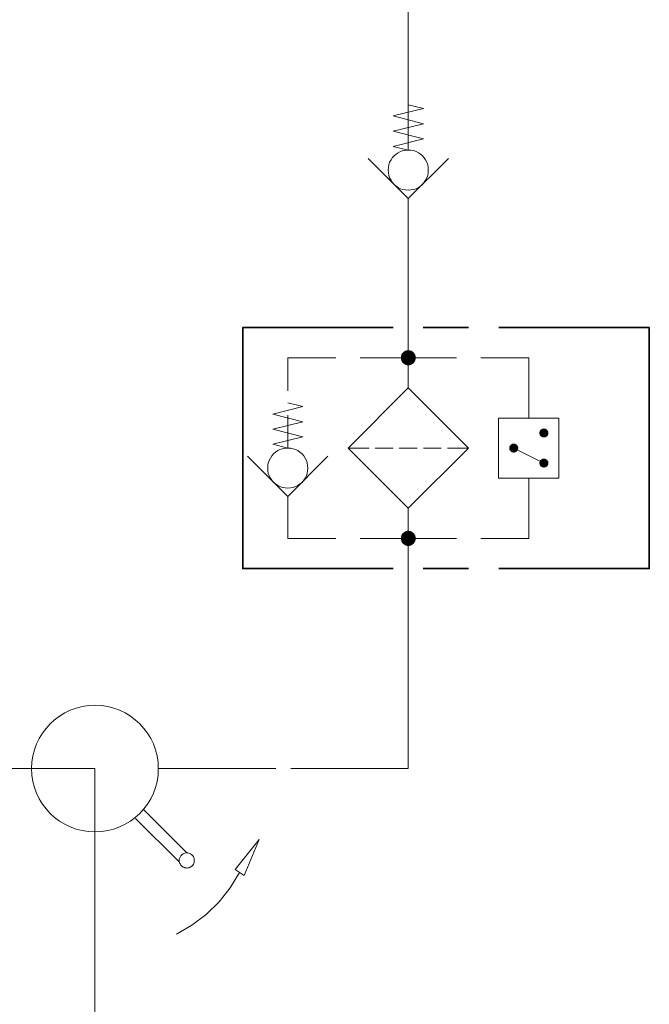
# Model space of a CAD drawing. Header units: millimetres. Extents: x 0 to 203, y 0 to 47.
# Tile 149 of 196: x 170.38 to 172.02, y 7.81 to 10.38. Entities that reach past the tile are written whole.
import ezdxf

# ---------------------------------------------------------------- set-up
doc = ezdxf.new("R2010")
doc.units = ezdxf.units.MM
doc.layers.add('PDF_Geomertry', color=7, linetype='Continuous')
doc.layers.add('PDF_Solid Fills', color=7, linetype='Continuous')

msp = doc.modelspace()

# ---------------------------------------------------------------- hatches: boundary and pattern name
at = {"layer": 'PDF_Solid Fills', "transparency": 33554559}
for points in [[(171.3921, 9.4985), (171.3749, 9.509), (171.3763, 9.511)], [(171.3921, 9.4985), (171.3763, 9.511), (171.3782, 9.5124)], [(171.3921, 9.4985), (171.3782, 9.5124), (171.3804, 9.5146)], [(171.3921, 9.4985), (171.3804, 9.5146), (171.3824, 9.516)], [(171.3921, 9.4985), (171.3824, 9.516), (171.3846, 9.5174)], [(171.3921, 9.4985), (171.3846, 9.5174), (171.3874, 9.5179)], [(171.3921, 9.4985), (171.3874, 9.5179), (171.3893, 9.5179)], [(171.3921, 9.4985), (171.3893, 9.5179), (171.3921, 9.5187)], [(171.3921, 9.4985), (171.3921, 9.5187), (171.3949, 9.5179)], [(171.3921, 9.4985), (171.3971, 9.5179), (171.3999, 9.5174)], [(171.3921, 9.4985), (171.3949, 9.5179), (171.3971, 9.5179)], [(171.3921, 9.4985), (171.3999, 9.5174), (171.4018, 9.516)], [(171.3921, 9.4985), (171.4018, 9.516), (171.404, 9.5146)], [(171.3921, 9.4985), (171.404, 9.5146), (171.406, 9.5124)], [(171.3921, 9.4985), (171.406, 9.5124), (171.4074, 9.511)], [(171.3921, 9.4985), (171.4074, 9.511), (171.4088, 9.509)], [(171.3921, 9.4985), (171.3727, 9.5012), (171.3735, 9.504)], [(171.3921, 9.4985), (171.3727, 9.4985), (171.3727, 9.5012)], [(171.3921, 9.4985), (171.3727, 9.4965), (171.3727, 9.4985)], [(171.3921, 9.4985), (171.3735, 9.4938), (171.3727, 9.4965)], [(171.3921, 9.4985), (171.3735, 9.504), (171.374, 9.5063)], [(171.3921, 9.4985), (171.374, 9.4915), (171.3735, 9.4938)], [(171.3921, 9.4985), (171.374, 9.5063), (171.3749, 9.509)], [(171.3921, 9.4985), (171.3749, 9.4888), (171.374, 9.4915)], [(171.3921, 9.4985), (171.3763, 9.4868), (171.3749, 9.4888)], [(171.3921, 9.4985), (171.3782, 9.4846), (171.3763, 9.4868)], [(171.3921, 9.4985), (171.3804, 9.4832), (171.3782, 9.4846)], [(171.3921, 9.4985), (171.3824, 9.4818), (171.3804, 9.4832)], [(171.3921, 9.4985), (171.3846, 9.4804), (171.3824, 9.4818)], [(171.3921, 9.4985), (171.3874, 9.4799), (171.3846, 9.4804)], [(171.3921, 9.4985), (171.3893, 9.479), (171.3874, 9.4799)], [(171.3921, 9.4985), (171.3921, 9.479), (171.3893, 9.479)], [(171.3921, 9.4985), (171.4088, 9.509), (171.4102, 9.5063)], [(171.3921, 9.4985), (171.4102, 9.5063), (171.411, 9.504)], [(171.3921, 9.4985), (171.411, 9.504), (171.4115, 9.5012)], [(171.3921, 9.4985), (171.4115, 9.5012), (171.4115, 9.4985)], [(171.3921, 9.4985), (171.3949, 9.479), (171.3921, 9.479)], [(171.3921, 9.4985), (171.3971, 9.4799), (171.3949, 9.479)], [(171.3921, 9.4985), (171.3999, 9.4804), (171.3971, 9.4799)], [(171.3921, 9.4985), (171.4018, 9.4818), (171.3999, 9.4804)], [(171.3921, 9.4985), (171.404, 9.4832), (171.4018, 9.4818)], [(171.3921, 9.4985), (171.406, 9.4846), (171.404, 9.4832)], [(171.3921, 9.4985), (171.4074, 9.4868), (171.406, 9.4846)], [(171.3921, 9.4985), (171.4088, 9.4888), (171.4074, 9.4868)], [(171.3921, 9.4985), (171.4102, 9.4915), (171.4088, 9.4888)], [(171.3921, 9.4985), (171.411, 9.4938), (171.4102, 9.4915)], [(171.3921, 9.4985), (171.4115, 9.4965), (171.411, 9.4938)], [(171.3921, 9.4985), (171.4115, 9.4985), (171.4115, 9.4965)], [(171.7457, 9.3026), (171.7338, 9.304), (171.7346, 9.3054)], [(171.7457, 9.3026), (171.7346, 9.3068), (171.7352, 9.3082)], [(171.7457, 9.3026), (171.7346, 9.3054), (171.7346, 9.3068)], [(171.7457, 9.3026), (171.7352, 9.3082), (171.7365, 9.3096)], [(171.7457, 9.3026), (171.7365, 9.3096), (171.7374, 9.311)], [(171.7457, 9.3026), (171.7374, 9.311), (171.7388, 9.3118)], [(171.7457, 9.3026), (171.7388, 9.3118), (171.7402, 9.3124)], [(171.7457, 9.3026), (171.7402, 9.3124), (171.7415, 9.3132)], [(171.7457, 9.3026), (171.7415, 9.3132), (171.7429, 9.3138)], [(171.7457, 9.3026), (171.7429, 9.3138), (171.7443, 9.3138)], [(171.7457, 9.3026), (171.7443, 9.3138), (171.7457, 9.3146)], [(171.7457, 9.3026), (171.7457, 9.3146), (171.7471, 9.3138)], [(171.7457, 9.3026), (171.749, 9.3138), (171.7504, 9.3132)], [(171.7457, 9.3026), (171.7471, 9.3138), (171.749, 9.3138)], [(171.7457, 9.3026), (171.7504, 9.3132), (171.7518, 9.3124)], [(171.7457, 9.3026), (171.7518, 9.3124), (171.7527, 9.3118)], [(171.7457, 9.3026), (171.7527, 9.3118), (171.754, 9.311)], [(171.7457, 9.3026), (171.754, 9.311), (171.7554, 9.3096)], [(171.7457, 9.3026), (171.7554, 9.3096), (171.756, 9.3082)], [(171.7457, 9.3026), (171.756, 9.3082), (171.7568, 9.3068)], [(171.7457, 9.3026), (171.7568, 9.3068), (171.7574, 9.3054)], [(171.7457, 9.3026), (171.7574, 9.3054), (171.7574, 9.304)], [(171.7457, 9.3026), (171.7338, 9.3026), (171.7338, 9.304)], [(171.7457, 9.3026), (171.7338, 9.3007), (171.7338, 9.3026)], [(171.7457, 9.3026), (171.7346, 9.2993), (171.7338, 9.3007)], [(171.7457, 9.3026), (171.7346, 9.2979), (171.7346, 9.2993)], [(171.7457, 9.3026), (171.7352, 9.2965), (171.7346, 9.2979)], [(171.7457, 9.3026), (171.7365, 9.2951), (171.7352, 9.2965)], [(171.7457, 9.3026), (171.7374, 9.2943), (171.7365, 9.2951)], [(171.7457, 9.3026), (171.7388, 9.2929), (171.7374, 9.2943)], [(171.7457, 9.3026), (171.7402, 9.2924), (171.7388, 9.2929)], [(171.7457, 9.3026), (171.7415, 9.2915), (171.7402, 9.2924)], [(171.7457, 9.3026), (171.7429, 9.291), (171.7415, 9.2915)], [(171.7457, 9.3026), (171.7443, 9.291), (171.7429, 9.291)], [(171.7457, 9.3026), (171.7457, 9.291), (171.7443, 9.291)], [(171.7457, 9.3026), (171.7574, 9.304), (171.7574, 9.3026)], [(171.7457, 9.3026), (171.7471, 9.291), (171.7457, 9.291)], [(171.7457, 9.3026), (171.749, 9.291), (171.7471, 9.291)], [(171.7457, 9.3026), (171.7504, 9.2915), (171.749, 9.291)], [(171.7457, 9.3026), (171.7518, 9.2924), (171.7504, 9.2915)], [(171.7457, 9.3026), (171.7527, 9.2929), (171.7518, 9.2924)], [(171.7457, 9.3026), (171.754, 9.2943), (171.7527, 9.2929)], [(171.7457, 9.3026), (171.7554, 9.2951), (171.754, 9.2943)], [(171.7457, 9.3026), (171.756, 9.2965), (171.7554, 9.2951)], [(171.7457, 9.3026), (171.7568, 9.2979), (171.756, 9.2965)], [(171.7457, 9.3026), (171.7574, 9.2993), (171.7568, 9.2979)], [(171.7457, 9.3026), (171.7574, 9.3007), (171.7574, 9.2993)], [(171.7457, 9.3026), (171.7574, 9.3026), (171.7574, 9.3007)], [(171.6671, 9.2632), (171.6554, 9.2646), (171.656, 9.266)], [(171.6671, 9.2632), (171.6554, 9.2632), (171.6554, 9.2646)], [(171.6671, 9.2632), (171.6554, 9.2618), (171.6554, 9.2632)], [(171.6671, 9.2632), (171.656, 9.2604), (171.6554, 9.2618)], [(171.6671, 9.2632), (171.656, 9.2674), (171.6568, 9.2687)], [(171.6671, 9.2632), (171.656, 9.266), (171.656, 9.2674)], [(171.6671, 9.2632), (171.656, 9.2582), (171.656, 9.2604)], [(171.6671, 9.2632), (171.6568, 9.2568), (171.656, 9.2582)], [(171.6671, 9.2632), (171.6568, 9.2687), (171.6582, 9.2701)], [(171.6671, 9.2632), (171.6582, 9.2563), (171.6568, 9.2568)], [(171.6671, 9.2632), (171.6582, 9.2701), (171.6588, 9.2715)], [(171.6671, 9.2632), (171.6588, 9.2549), (171.6582, 9.2563)], [(171.6671, 9.2632), (171.6588, 9.2715), (171.6602, 9.2721)], [(171.6671, 9.2632), (171.6602, 9.2535), (171.6588, 9.2549)], [(171.6671, 9.2632), (171.6602, 9.2721), (171.6615, 9.2735)], [(171.6671, 9.2632), (171.6615, 9.2526), (171.6602, 9.2535)], [(171.6671, 9.2632), (171.6615, 9.2735), (171.6624, 9.2743)], [(171.6671, 9.2632), (171.6624, 9.2521), (171.6615, 9.2526)], [(171.6671, 9.2632), (171.6624, 9.2743), (171.6643, 9.2743)], [(171.6671, 9.2632), (171.6643, 9.2521), (171.6624, 9.2521)], [(171.6671, 9.2632), (171.6643, 9.2743), (171.6657, 9.2749)], [(171.6671, 9.2632), (171.6657, 9.2512), (171.6643, 9.2521)], [(171.6671, 9.2632), (171.6657, 9.2749), (171.6671, 9.2749)], [(171.6671, 9.2632), (171.6671, 9.2512), (171.6657, 9.2512)], [(171.6671, 9.2632), (171.6685, 9.2749), (171.6699, 9.2743)], [(171.6671, 9.2632), (171.6671, 9.2749), (171.6685, 9.2749)], [(171.6671, 9.2632), (171.6713, 9.2743), (171.6727, 9.2735)], [(171.6671, 9.2632), (171.6699, 9.2743), (171.6713, 9.2743)], [(171.6671, 9.2632), (171.6727, 9.2735), (171.674, 9.2721)], [(171.6671, 9.2632), (171.674, 9.2721), (171.6754, 9.2715)], [(171.6671, 9.2632), (171.6754, 9.2715), (171.6763, 9.2701)], [(171.6671, 9.2632), (171.6763, 9.2701), (171.6777, 9.2687)], [(171.6671, 9.2632), (171.6777, 9.2687), (171.6782, 9.2674)], [(171.6671, 9.2632), (171.6782, 9.2674), (171.6782, 9.266)], [(171.6671, 9.2632), (171.6782, 9.266), (171.679, 9.2646)], [(171.6671, 9.2632), (171.679, 9.2646), (171.679, 9.2632)], [(171.6671, 9.2632), (171.6685, 9.2512), (171.6671, 9.2512)], [(171.6671, 9.2632), (171.6699, 9.2521), (171.6685, 9.2512)], [(171.6671, 9.2632), (171.6713, 9.2521), (171.6699, 9.2521)], [(171.6671, 9.2632), (171.6727, 9.2526), (171.6713, 9.2521)], [(171.6671, 9.2632), (171.674, 9.2535), (171.6727, 9.2526)], [(171.6671, 9.2632), (171.6754, 9.2549), (171.674, 9.2535)], [(171.6671, 9.2632), (171.6763, 9.2563), (171.6754, 9.2549)], [(171.6671, 9.2632), (171.6777, 9.2568), (171.6763, 9.2563)], [(171.6671, 9.2632), (171.6782, 9.2582), (171.6777, 9.2568)], [(171.6671, 9.2632), (171.6782, 9.2604), (171.6782, 9.2582)], [(171.6671, 9.2632), (171.679, 9.2618), (171.6782, 9.2604)], [(171.6671, 9.2632), (171.679, 9.2632), (171.679, 9.2618)], [(171.7457, 9.2235), (171.7346, 9.2285), (171.7352, 9.2299)], [(171.7457, 9.2235), (171.7346, 9.2271), (171.7346, 9.2285)], [(171.7457, 9.2235), (171.7352, 9.2299), (171.7365, 9.2313)], [(171.7457, 9.2235), (171.7365, 9.2313), (171.7374, 9.2318)], [(171.7457, 9.2235), (171.7374, 9.2318), (171.7388, 9.2332)], [(171.7457, 9.2235), (171.7388, 9.2332), (171.7402, 9.234)], [(171.7457, 9.2235), (171.7402, 9.234), (171.7415, 9.2346)], [(171.7457, 9.2235), (171.7415, 9.2346), (171.7429, 9.2354)], [(171.7457, 9.2235), (171.7429, 9.2354), (171.7443, 9.2354)], [(171.7457, 9.2235), (171.7443, 9.2354), (171.7457, 9.2354)], [(171.7457, 9.2235), (171.749, 9.2354), (171.7504, 9.2346)], [(171.7457, 9.2235), (171.7471, 9.2354), (171.749, 9.2354)], [(171.7457, 9.2235), (171.7457, 9.2354), (171.7471, 9.2354)], [(171.7457, 9.2235), (171.7504, 9.2346), (171.7518, 9.234)], [(171.7457, 9.2235), (171.7518, 9.234), (171.7527, 9.2332)], [(171.7457, 9.2235), (171.7527, 9.2332), (171.754, 9.2318)], [(171.7457, 9.2235), (171.754, 9.2318), (171.7554, 9.2313)], [(171.7457, 9.2235), (171.7554, 9.2313), (171.756, 9.2299)], [(171.7457, 9.2235), (171.756, 9.2299), (171.7568, 9.2285)], [(171.7457, 9.2235), (171.7568, 9.2285), (171.7574, 9.2271)], [(171.7457, 9.2235), (171.7338, 9.2257), (171.7346, 9.2271)], [(171.7457, 9.2235), (171.7338, 9.2235), (171.7338, 9.2257)], [(171.7457, 9.2235), (171.7338, 9.2221), (171.7338, 9.2235)], [(171.7457, 9.2235), (171.7346, 9.2207), (171.7338, 9.2221)], [(171.7457, 9.2235), (171.7346, 9.2193), (171.7346, 9.2207)], [(171.7457, 9.2235), (171.7352, 9.2179), (171.7346, 9.2193)], [(171.7457, 9.2235), (171.7365, 9.2165), (171.7352, 9.2179)], [(171.7457, 9.2235), (171.7374, 9.2151), (171.7365, 9.2165)], [(171.7457, 9.2235), (171.7388, 9.2146), (171.7374, 9.2151)], [(171.7457, 9.2235), (171.7402, 9.2138), (171.7388, 9.2146)], [(171.7457, 9.2235), (171.7415, 9.2132), (171.7402, 9.2138)], [(171.7457, 9.2235), (171.7429, 9.2124), (171.7415, 9.2132)], [(171.7457, 9.2235), (171.7443, 9.2124), (171.7429, 9.2124)], [(171.7457, 9.2235), (171.7457, 9.2118), (171.7443, 9.2124)], [(171.7457, 9.2235), (171.7574, 9.2271), (171.7574, 9.2257)], [(171.7457, 9.2235), (171.7574, 9.2257), (171.7574, 9.2235)], [(171.7457, 9.2235), (171.7471, 9.2124), (171.7457, 9.2118)], [(171.7457, 9.2235), (171.749, 9.2124), (171.7471, 9.2124)], [(171.7457, 9.2235), (171.7504, 9.2132), (171.749, 9.2124)], [(171.7457, 9.2235), (171.7518, 9.2138), (171.7504, 9.2132)], [(171.7457, 9.2235), (171.7527, 9.2146), (171.7518, 9.2138)], [(171.7457, 9.2235), (171.754, 9.2151), (171.7527, 9.2146)], [(171.7457, 9.2235), (171.7554, 9.2165), (171.754, 9.2151)], [(171.7457, 9.2235), (171.756, 9.2179), (171.7554, 9.2165)], [(171.7457, 9.2235), (171.7568, 9.2193), (171.756, 9.2179)], [(171.7457, 9.2235), (171.7574, 9.2207), (171.7568, 9.2193)], [(171.7457, 9.2235), (171.7574, 9.2221), (171.7574, 9.2207)], [(171.7457, 9.2235), (171.7574, 9.2235), (171.7574, 9.2221)], [(171.3921, 9.0271), (171.3727, 9.0299), (171.3735, 9.0326)], [(171.3921, 9.0271), (171.3727, 9.0271), (171.3727, 9.0299)], [(171.3921, 9.0271), (171.3727, 9.0249), (171.3727, 9.0271)], [(171.3921, 9.0271), (171.3735, 9.0221), (171.3727, 9.0249)], [(171.3921, 9.0271), (171.3735, 9.0326), (171.374, 9.0346)], [(171.3921, 9.0271), (171.374, 9.0201), (171.3735, 9.0221)], [(171.3921, 9.0271), (171.374, 9.0346), (171.3749, 9.0374)], [(171.3921, 9.0271), (171.3749, 9.0174), (171.374, 9.0201)], [(171.3921, 9.0271), (171.3749, 9.0374), (171.3763, 9.0396)], [(171.3921, 9.0271), (171.3763, 9.0151), (171.3749, 9.0174)], [(171.3921, 9.0271), (171.3763, 9.0396), (171.3782, 9.041)], [(171.3921, 9.0271), (171.3782, 9.0132), (171.3763, 9.0151)], [(171.3921, 9.0271), (171.3782, 9.041), (171.3804, 9.0429)], [(171.3921, 9.0271), (171.3804, 9.0118), (171.3782, 9.0132)], [(171.3921, 9.0271), (171.3804, 9.0429), (171.3824, 9.0443)], [(171.3921, 9.0271), (171.3824, 9.0104), (171.3804, 9.0118)], [(171.3921, 9.0271), (171.3824, 9.0443), (171.3846, 9.0457)], [(171.3921, 9.0271), (171.3846, 9.009), (171.3824, 9.0104)], [(171.3921, 9.0271), (171.3846, 9.0457), (171.3874, 9.0465)], [(171.3921, 9.0271), (171.3874, 9.0082), (171.3846, 9.009)], [(171.3921, 9.0271), (171.3874, 9.0465), (171.3893, 9.0471)], [(171.3921, 9.0271), (171.3893, 9.0076), (171.3874, 9.0082)], [(171.3921, 9.0271), (171.3893, 9.0471), (171.3921, 9.0471)], [(171.3921, 9.0271), (171.3921, 9.0076), (171.3893, 9.0076)], [(171.3921, 9.0271), (171.3949, 9.0471), (171.3971, 9.0465)], [(171.3921, 9.0271), (171.3921, 9.0471), (171.3949, 9.0471)], [(171.3921, 9.0271), (171.3971, 9.0465), (171.3999, 9.0457)], [(171.3921, 9.0271), (171.3999, 9.0457), (171.4018, 9.0443)], [(171.3921, 9.0271), (171.4018, 9.0443), (171.404, 9.0429)], [(171.3921, 9.0271), (171.404, 9.0429), (171.406, 9.041)], [(171.3921, 9.0271), (171.406, 9.041), (171.4074, 9.0396)], [(171.3921, 9.0271), (171.4074, 9.0396), (171.4088, 9.0374)], [(171.3921, 9.0271), (171.4088, 9.0374), (171.4102, 9.0346)], [(171.3921, 9.0271), (171.4102, 9.0346), (171.411, 9.0326)], [(171.3921, 9.0271), (171.411, 9.0326), (171.4115, 9.0299)], [(171.3921, 9.0271), (171.4115, 9.0299), (171.4115, 9.0271)], [(171.3921, 9.0271), (171.3949, 9.0076), (171.3921, 9.0076)], [(171.3921, 9.0271), (171.3971, 9.0082), (171.3949, 9.0076)], [(171.3921, 9.0271), (171.3999, 9.009), (171.3971, 9.0082)], [(171.3921, 9.0271), (171.4018, 9.0104), (171.3999, 9.009)], [(171.3921, 9.0271), (171.404, 9.0118), (171.4018, 9.0104)], [(171.3921, 9.0271), (171.406, 9.0132), (171.404, 9.0118)], [(171.3921, 9.0271), (171.4074, 9.0151), (171.406, 9.0132)], [(171.3921, 9.0271), (171.4088, 9.0174), (171.4074, 9.0151)], [(171.3921, 9.0271), (171.4102, 9.0201), (171.4088, 9.0174)], [(171.3921, 9.0271), (171.411, 9.0221), (171.4102, 9.0201)], [(171.3921, 9.0271), (171.4115, 9.0249), (171.411, 9.0221)], [(171.3921, 9.0271), (171.4115, 9.0271), (171.4115, 9.0249)]]:
    msp.add_hatch(color=256, dxfattribs=at).paths.add_polyline_path(points)

# ---------------------------------------------------------------- linework, layer by layer
at = {"layer": 'PDF_Geomertry', "lineweight": 15}
for points in [[(171.3921, 10.159), (171.4318, 10.1493), (171.3527, 10.1299), (171.4318, 10.1096), (171.3527, 10.0901), (171.4318, 10.0707), (171.3527, 10.0507), (171.3921, 10.041), (171.3921, 10.4651), (170.5749, 10.4651), (169.6832, 10.4651), (169.6832, 10.0451), (169.6435, 10.0549), (169.7221, 10.0743), (169.6435, 10.0943), (169.7221, 10.1138), (169.6435, 10.1332), (169.7221, 10.1535), (169.6832, 10.1632)], [(171.4971, 10.0193), (171.3921, 9.9146), (171.2874, 10.0193)], [(171.3921, 9.4201), (171.3921, 9.5776), (171.3921, 9.884), (171.3921, 9.9146)], [(171.0777, 9.4124), (171.0777, 9.4985), (171.2032, 9.4985)], [(171.2665, 9.4985), (171.3921, 9.4985), (171.5179, 9.4985)], [(171.581, 9.4985), (171.7068, 9.4985), (171.7068, 9.3415)], [(171.0777, 9.3813), (171.1171, 9.3715), (171.0388, 9.3512), (171.1171, 9.3318), (171.0388, 9.3124), (171.1171, 9.2924), (171.0388, 9.2729), (171.0777, 9.2632), (171.0777, 9.3493)], [(171.2902, 9.2632), (171.2352, 9.2632)], [(171.3527, 9.2632), (171.3054, 9.2632)], [(171.3685, 9.2632), (171.4157, 9.2632)], [(171.4318, 9.2632), (171.4782, 9.2632)], [(171.549, 9.2632), (171.4943, 9.2632)], [(171.6671, 9.2632), (171.7457, 9.2235)], [(171.1824, 9.2415), (171.0777, 9.1368), (170.9727, 9.2415)], [(171.581, 9.0271), (171.7068, 9.0271), (171.7068, 9.1846)], [(171.0777, 9.1368), (171.0777, 9.1063), (171.0777, 9.0271), (171.2032, 9.0271)], [(171.086, 8.4263), (171.3921, 8.4263), (171.3921, 8.9485), (171.3921, 9.1063)], [(171.2665, 9.0271), (171.3921, 9.0271), (171.5179, 9.0271)], [(170.1818, 8.4263), (170.1032, 8.4263), (170.5749, 8.4263), (170.5749, 7.9549), (170.5749, 7.6485), (168.9638, 7.6485), (168.9638, 7.3104), (168.9249, 7.3201), (169.0032, 7.3396), (168.9249, 7.3596), (169.0032, 7.379), (168.9249, 7.3985), (169.0032, 7.4188), (168.9638, 7.4285)], [(170.9679, 8.4263), (171.0463, 8.4263), (170.7402, 8.4263)], [(170.8143, 8.2062), (170.7004, 8.3201)], [(170.7949, 8.1826), (170.681, 8.2965)], [(170.7874, 7.9938), (170.8277, 8.0174), (170.8652, 8.0457), (170.8985, 8.0785), (170.9277, 8.1151), (170.9518, 8.1549)]]:
    msp.add_lwpolyline(points, dxfattribs=at)
for points in [[(171.4443, 9.9888), (171.4443, 9.9957), (171.4429, 10.0021), (171.4407, 10.009), (171.4374, 10.0151), (171.4338, 10.0207), (171.429, 10.0257), (171.424, 10.0304), (171.4185, 10.034), (171.4124, 10.0374), (171.4054, 10.0396), (171.399, 10.041), (171.3921, 10.041), (171.3852, 10.041), (171.3782, 10.0396), (171.3721, 10.0374), (171.3657, 10.034), (171.3602, 10.0304), (171.3554, 10.0257), (171.3504, 10.0207), (171.3471, 10.0151), (171.3435, 10.009), (171.3415, 10.0021), (171.3402, 9.9957), (171.3393, 9.9888), (171.3402, 9.9818), (171.3415, 9.9749), (171.3435, 9.9688), (171.3471, 9.9624), (171.3504, 9.9568), (171.3554, 9.9513), (171.3602, 9.9471), (171.3657, 9.9429), (171.3721, 9.9401), (171.3782, 9.9382), (171.3852, 9.9368), (171.3921, 9.936), (171.399, 9.9368), (171.4054, 9.9382), (171.4124, 9.9401), (171.4185, 9.9429), (171.424, 9.9471), (171.429, 9.9513), (171.4338, 9.9568), (171.4374, 9.9624), (171.4407, 9.9688), (171.4429, 9.9749), (171.4443, 9.9818), (171.4443, 9.9888)], [(171.3921, 9.4201), (171.549, 9.2632), (171.3921, 9.1063), (171.2352, 9.2632)], [(171.6277, 9.1846), (171.7852, 9.1846), (171.7852, 9.3415), (171.6277, 9.3415), (171.6277, 9.1846)], [(171.1304, 9.211), (171.1296, 9.2174), (171.1282, 9.2243), (171.1263, 9.2304), (171.1235, 9.2368), (171.1193, 9.2424), (171.1152, 9.2479), (171.1096, 9.2521), (171.104, 9.2563), (171.0977, 9.259), (171.0915, 9.261), (171.0846, 9.2624), (171.0777, 9.2632), (171.0707, 9.2624), (171.0643, 9.261), (171.0574, 9.259), (171.0518, 9.2563), (171.0457, 9.2521), (171.0407, 9.2479), (171.036, 9.2424), (171.0324, 9.2368), (171.0296, 9.2304), (171.0268, 9.2243), (171.0254, 9.2174), (171.0254, 9.211), (171.0254, 9.204), (171.0268, 9.1971), (171.0296, 9.191), (171.0324, 9.1846), (171.036, 9.179), (171.0407, 9.1735), (171.0457, 9.1693), (171.0518, 9.1651), (171.0574, 9.1624), (171.0643, 9.1604), (171.0707, 9.159), (171.0777, 9.1582), (171.0846, 9.159), (171.0915, 9.1604), (171.0977, 9.1624), (171.104, 9.1651), (171.1096, 9.1693), (171.1152, 9.1735), (171.1193, 9.179), (171.1235, 9.1846), (171.1263, 9.191), (171.1282, 9.1971), (171.1296, 9.204), (171.1304, 9.211)], [(170.9402, 8.1632), (170.9638, 8.1471), (171.0032, 8.2415)], [(170.8338, 8.1868), (170.8338, 8.1888), (170.8338, 8.1915), (170.8324, 8.1938), (170.8318, 8.1965), (170.8304, 8.1985), (170.8282, 8.2007), (170.8263, 8.2021), (170.824, 8.2035), (170.8221, 8.2049), (170.8199, 8.2054), (170.8171, 8.2062), (170.8143, 8.2062), (170.8124, 8.2062), (170.8096, 8.2054), (170.8068, 8.2049), (170.8046, 8.2035), (170.8027, 8.2021), (170.8004, 8.2007), (170.799, 8.1985), (170.7977, 8.1965), (170.7963, 8.1938), (170.7957, 8.1915), (170.7949, 8.1888), (170.7949, 8.1868), (170.7949, 8.184), (170.7957, 8.1813), (170.7963, 8.179), (170.7977, 8.1771), (170.799, 8.1743), (170.8004, 8.1729), (170.8027, 8.1707), (170.8046, 8.1693), (170.8068, 8.1688), (170.8096, 8.1674), (170.8124, 8.1674), (170.8143, 8.1665), (170.8171, 8.1674), (170.8199, 8.1674), (170.8221, 8.1688), (170.824, 8.1693), (170.8263, 8.1707), (170.8282, 8.1729), (170.8304, 8.1743), (170.8318, 8.1771), (170.8324, 8.179), (170.8338, 8.1813), (170.8338, 8.184), (170.8338, 8.1868)]]:
    msp.add_lwpolyline(points, close=True, dxfattribs=at)
at = {"layer": 'PDF_Geomertry', "lineweight": 35}
for points in [[(171.3527, 8.9485), (170.9602, 8.9485), (170.9602, 9.5776), (171.3527, 9.5776)], [(171.431, 9.5776), (171.549, 9.5776)], [(171.6282, 9.5776), (172.0207, 9.5776), (172.0207, 8.9485), (171.6282, 8.9485)], [(171.549, 8.9485), (171.431, 8.9485)]]:
    msp.add_lwpolyline(points, dxfattribs=at)
at = {"layer": 'PDF_Geomertry', "lineweight": 0}
for points in [[(171.3824, 9.4985), (171.3824, 9.4979), (171.3824, 9.4965), (171.3832, 9.4951), (171.3838, 9.4938), (171.3846, 9.4929), (171.3852, 9.4915), (171.386, 9.491), (171.3874, 9.4901), (171.3888, 9.4896), (171.3893, 9.4896), (171.3907, 9.4888), (171.3921, 9.4888), (171.3935, 9.4888), (171.3949, 9.4896), (171.3957, 9.4896), (171.3971, 9.4901), (171.3985, 9.491), (171.399, 9.4915), (171.3999, 9.4929), (171.4004, 9.4938), (171.4013, 9.4951), (171.4018, 9.4965), (171.4018, 9.4979), (171.4018, 9.4985), (171.4018, 9.4999), (171.4018, 9.5012), (171.4013, 9.5026), (171.4004, 9.504), (171.3999, 9.5049), (171.399, 9.5054), (171.3985, 9.5068), (171.3971, 9.5076), (171.3957, 9.5082), (171.3949, 9.5082), (171.3935, 9.5082), (171.3921, 9.509), (171.3907, 9.5082), (171.3893, 9.5082), (171.3888, 9.5082), (171.3874, 9.5076), (171.386, 9.5068), (171.3852, 9.5054), (171.3846, 9.5049), (171.3838, 9.504), (171.3832, 9.5026), (171.3824, 9.5012), (171.3824, 9.4999), (171.3824, 9.4985)], [(171.7402, 9.3026), (171.7402, 9.3013), (171.7402, 9.3007), (171.7402, 9.2999), (171.7407, 9.2993), (171.7407, 9.2985), (171.7415, 9.2985), (171.7421, 9.2979), (171.7429, 9.2971), (171.7435, 9.2971), (171.7443, 9.2965), (171.7449, 9.2965), (171.7457, 9.2965), (171.7463, 9.2965), (171.7471, 9.2965), (171.7477, 9.2971), (171.7485, 9.2971), (171.749, 9.2979), (171.7499, 9.2985), (171.7504, 9.2985), (171.7504, 9.2993), (171.7513, 9.2999), (171.7513, 9.3007), (171.7518, 9.3013), (171.7518, 9.3026), (171.7518, 9.3035), (171.7513, 9.304), (171.7513, 9.3049), (171.7504, 9.3054), (171.7504, 9.3063), (171.7499, 9.3068), (171.749, 9.3068), (171.7485, 9.3076), (171.7477, 9.3076), (171.7471, 9.3082), (171.7463, 9.3082), (171.7457, 9.3082), (171.7449, 9.3082), (171.7443, 9.3082), (171.7435, 9.3076), (171.7429, 9.3076), (171.7421, 9.3068), (171.7415, 9.3068), (171.7407, 9.3063), (171.7407, 9.3054), (171.7402, 9.3049), (171.7402, 9.304), (171.7402, 9.3035), (171.7402, 9.3026)], [(171.6615, 9.2632), (171.6615, 9.2624), (171.6615, 9.2618), (171.6615, 9.261), (171.6624, 9.2604), (171.6624, 9.2596), (171.6629, 9.259), (171.6638, 9.2582), (171.6643, 9.2582), (171.6652, 9.2576), (171.6657, 9.2576), (171.6665, 9.2576), (171.6671, 9.2568), (171.6679, 9.2576), (171.6685, 9.2576), (171.6693, 9.2576), (171.6699, 9.2582), (171.6707, 9.2582), (171.6713, 9.259), (171.6721, 9.2596), (171.6721, 9.2604), (171.6727, 9.261), (171.6727, 9.2618), (171.6727, 9.2624), (171.6727, 9.2632), (171.6727, 9.2638), (171.6727, 9.2646), (171.6727, 9.2651), (171.6721, 9.266), (171.6721, 9.2665), (171.6713, 9.2674), (171.6707, 9.2679), (171.6699, 9.2679), (171.6693, 9.2687), (171.6685, 9.2687), (171.6679, 9.2687), (171.6671, 9.2687), (171.6665, 9.2687), (171.6657, 9.2687), (171.6652, 9.2687), (171.6643, 9.2679), (171.6638, 9.2679), (171.6629, 9.2674), (171.6624, 9.2665), (171.6624, 9.266), (171.6615, 9.2651), (171.6615, 9.2646), (171.6615, 9.2638), (171.6615, 9.2632)], [(171.7402, 9.2235), (171.7402, 9.2229), (171.7402, 9.2221), (171.7402, 9.2215), (171.7407, 9.2207), (171.7407, 9.2201), (171.7415, 9.2193), (171.7421, 9.2193), (171.7429, 9.2188), (171.7435, 9.2188), (171.7443, 9.2179), (171.7449, 9.2179), (171.7457, 9.2179), (171.7463, 9.2179), (171.7471, 9.2179), (171.7477, 9.2188), (171.7485, 9.2188), (171.749, 9.2193), (171.7499, 9.2193), (171.7504, 9.2201), (171.7504, 9.2207), (171.7513, 9.2215), (171.7513, 9.2221), (171.7518, 9.2229), (171.7518, 9.2235), (171.7518, 9.2243), (171.7513, 9.2257), (171.7513, 9.2262), (171.7504, 9.2271), (171.7504, 9.2276), (171.7499, 9.2276), (171.749, 9.2285), (171.7485, 9.229), (171.7477, 9.229), (171.7471, 9.2299), (171.7463, 9.2299), (171.7457, 9.2299), (171.7449, 9.2299), (171.7443, 9.2299), (171.7435, 9.229), (171.7429, 9.229), (171.7421, 9.2285), (171.7415, 9.2276), (171.7407, 9.2276), (171.7407, 9.2271), (171.7402, 9.2262), (171.7402, 9.2257), (171.7402, 9.2243), (171.7402, 9.2235)], [(171.3824, 9.0271), (171.3824, 9.0263), (171.3824, 9.0249), (171.3832, 9.0235), (171.3838, 9.0221), (171.3846, 9.0215), (171.3852, 9.0201), (171.386, 9.0193), (171.3874, 9.0187), (171.3888, 9.0179), (171.3893, 9.0179), (171.3907, 9.0174), (171.3921, 9.0174), (171.3935, 9.0174), (171.3949, 9.0179), (171.3957, 9.0179), (171.3971, 9.0187), (171.3985, 9.0193), (171.399, 9.0201), (171.3999, 9.0215), (171.4004, 9.0221), (171.4013, 9.0235), (171.4018, 9.0249), (171.4018, 9.0263), (171.4018, 9.0271), (171.4018, 9.0285), (171.4018, 9.0299), (171.4013, 9.0313), (171.4004, 9.0326), (171.3999, 9.0332), (171.399, 9.034), (171.3985, 9.0354), (171.3971, 9.036), (171.3957, 9.0368), (171.3949, 9.0368), (171.3935, 9.0368), (171.3921, 9.0374), (171.3907, 9.0368), (171.3893, 9.0368), (171.3888, 9.0368), (171.3874, 9.036), (171.386, 9.0354), (171.3852, 9.034), (171.3846, 9.0332), (171.3838, 9.0326), (171.3832, 9.0313), (171.3824, 9.0299), (171.3824, 9.0285), (171.3824, 9.0271)]]:
    msp.add_lwpolyline(points, close=True, dxfattribs=at)
at = {"layer": 'PDF_Geomertry', "lineweight": 15}
msp.add_circle((170.5749, 8.4263), 0.1653, dxfattribs=at)

doc.saveas('drawing.dxf')
